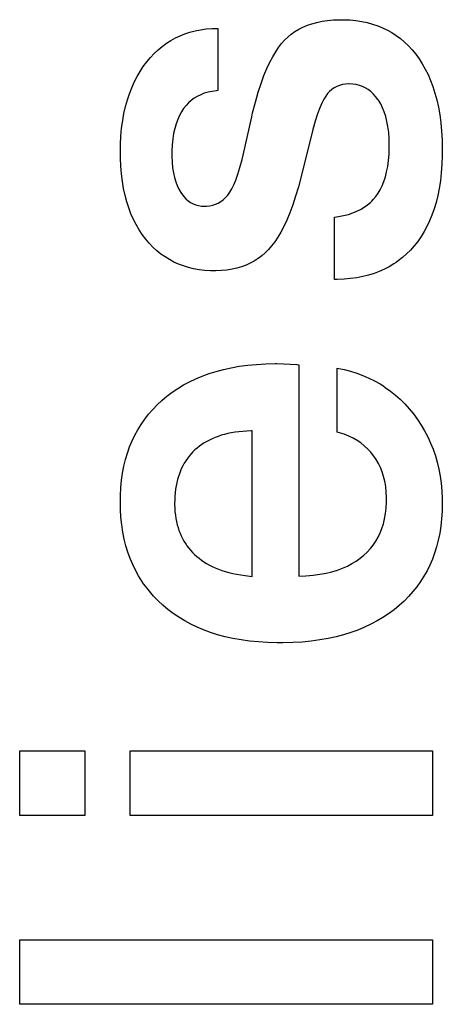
# Paper-space layout '170608_CRESCAD_1' of a CAD drawing. Header units: inches. Extents: x 0 to 17, y 0 to 11.
# Tile 106 of 139: x 14.8337 to 14.8747, y 6.8252 to 6.9206. Entities that reach past the tile are written whole.
import ezdxf

# ---------------------------------------------------------------- set-up
doc = ezdxf.new("R2010")
doc.units = ezdxf.units.IN
doc.header["$LTSCALE"] = 0.935
doc.header["$MEASUREMENT"] = 0
doc.linetypes.add('HIDDEN', pattern=[0.2, 0.1, -0.1])
doc.layers.add('DEFAULT_2', color=7, linetype='HIDDEN')

psp = doc.layouts.new('170608_CRESCAD_1')

# ---------------------------------------------------------------- linework, layer by layer
at = {"layer": 'DEFAULT_2', "color": 7, "linetype": 'CONTINUOUS'}
for p, q in [((14.860763, 6.919688), (14.861163, 6.919893)), ((14.861163, 6.919893), (14.861586, 6.920073)), ((14.861586, 6.920073), (14.862034, 6.920229)), ((14.862034, 6.920229), (14.86251, 6.92036)), ((14.86251, 6.92036), (14.863014, 6.920466)), ((14.863014, 6.920466), (14.86355, 6.920545)), ((14.86355, 6.920545), (14.864118, 6.920596)), ((14.864118, 6.920596), (14.864721, 6.920618)), ((14.864721, 6.920618), (14.864857, 6.920619)), ((14.864857, 6.920619), (14.865084, 6.920617)), ((14.865084, 6.920617), (14.865698, 6.92059)), ((14.865698, 6.92059), (14.866285, 6.920534)), ((14.866285, 6.920534), (14.866847, 6.920448)), ((14.866847, 6.920448), (14.867386, 6.920335)), ((14.867386, 6.920335), (14.867902, 6.920195)), ((14.867902, 6.920195), (14.868398, 6.920027)), ((14.868398, 6.920027), (14.868874, 6.919833)), ((14.848817, 6.918851), (14.84927, 6.919066)), ((14.84927, 6.919066), (14.84974, 6.919252)), ((14.84974, 6.919252), (14.850226, 6.919411)), ((14.850226, 6.919411), (14.85073, 6.919542)), ((14.85073, 6.919542), (14.851254, 6.919644)), ((14.851254, 6.919644), (14.851797, 6.919718)), ((14.851797, 6.919718), (14.852363, 6.919762)), ((14.852363, 6.919762), (14.852914, 6.919776)), ((14.852914, 6.919776), (14.852914, 6.913745)), ((14.859378, 6.918626), (14.859694, 6.918929)), ((14.859694, 6.918929), (14.86003, 6.919207)), ((14.86003, 6.919207), (14.860386, 6.91946)), ((14.860386, 6.91946), (14.860763, 6.919688)), ((14.868874, 6.919833), (14.869331, 6.919612)), ((14.869331, 6.919612), (14.869772, 6.919364)), ((14.869772, 6.919364), (14.870195, 6.919088)), ((14.870195, 6.919088), (14.870602, 6.918785)), ((14.847152, 6.917707), (14.847547, 6.918037)), ((14.847547, 6.918037), (14.847955, 6.918337)), ((14.847955, 6.918337), (14.848379, 6.918608)), ((14.848379, 6.918608), (14.848596, 6.918733)), ((14.848596, 6.918733), (14.848817, 6.918851)), ((14.858807, 6.917938), (14.859092, 6.918306)), ((14.859092, 6.918306), (14.859378, 6.918626)), ((14.870602, 6.918785), (14.870993, 6.918454)), ((14.870993, 6.918454), (14.871368, 6.918094)), ((14.871368, 6.918094), (14.87173, 6.917703)), ((14.846401, 6.916954), (14.84677, 6.917347)), ((14.84677, 6.917347), (14.847152, 6.917707)), ((14.857953, 6.916495), (14.858236, 6.917037)), ((14.858236, 6.917037), (14.858521, 6.917516)), ((14.858521, 6.917516), (14.858807, 6.917938)), ((14.87173, 6.917703), (14.872076, 6.91728)), ((14.872076, 6.91728), (14.872406, 6.916824)), ((14.845392, 6.9156), (14.845707, 6.916075)), ((14.845707, 6.916075), (14.846045, 6.916528)), ((14.846045, 6.916528), (14.846401, 6.916954)), ((14.857669, 6.915885), (14.857953, 6.916495)), ((14.872406, 6.916824), (14.872715, 6.916342)), ((14.872715, 6.916342), (14.873002, 6.915834)), ((14.8451, 6.915101), (14.845392, 6.9156)), ((14.857108, 6.914437), (14.857388, 6.915201)), ((14.857388, 6.915201), (14.857669, 6.915885)), ((14.873002, 6.915834), (14.873269, 6.915298)), ((14.873269, 6.915298), (14.873514, 6.914732)), ((14.844585, 6.914029), (14.844831, 6.914578)), ((14.844831, 6.914578), (14.8451, 6.915101)), ((14.856831, 6.913587), (14.857108, 6.914437)), ((14.864705, 6.914254), (14.864442, 6.914151)), ((14.864986, 6.914329), (14.864705, 6.914254)), ((14.865289, 6.914376), (14.864986, 6.914329)), ((14.865615, 6.914394), (14.865289, 6.914376)), ((14.865644, 6.914394), (14.865615, 6.914394)), ((14.865989, 6.914379), (14.865644, 6.914394)), ((14.866315, 6.914333), (14.865989, 6.914379)), ((14.866625, 6.914259), (14.866315, 6.914333)), ((14.866919, 6.914155), (14.866625, 6.914259)), ((14.873514, 6.914732), (14.873738, 6.914135)), ((14.844162, 6.912847), (14.844362, 6.913452)), ((14.844362, 6.913452), (14.844585, 6.914029)), ((14.85126, 6.91335), (14.850936, 6.913191)), ((14.851605, 6.913485), (14.85126, 6.91335)), ((14.851975, 6.913594), (14.851605, 6.913485)), ((14.852373, 6.913678), (14.851975, 6.913594)), ((14.852799, 6.913735), (14.852373, 6.913678)), ((14.852914, 6.913745), (14.852799, 6.913735)), ((14.856559, 6.912643), (14.856831, 6.913587)), ((14.863367, 6.913221), (14.863182, 6.91292)), ((14.863543, 6.913457), (14.863367, 6.913221)), ((14.863747, 6.913676), (14.863543, 6.913457)), ((14.863963, 6.913863), (14.863747, 6.913676)), ((14.864195, 6.914021), (14.863963, 6.913863)), ((14.864442, 6.914151), (14.864195, 6.914021)), ((14.867061, 6.914093), (14.866919, 6.914155)), ((14.867199, 6.914023), (14.867061, 6.914093)), ((14.867467, 6.913861), (14.867199, 6.914023)), ((14.867721, 6.91367), (14.867467, 6.913861)), ((14.867965, 6.913446), (14.867721, 6.91367)), ((14.868198, 6.913188), (14.867965, 6.913446)), ((14.873738, 6.914135), (14.873939, 6.913505)), ((14.873939, 6.913505), (14.874117, 6.912841)), ((14.843986, 6.912212), (14.844162, 6.912847)), ((14.84984, 6.912299), (14.849612, 6.912008)), ((14.850086, 6.912562), (14.84984, 6.912299)), ((14.850351, 6.912797), (14.850086, 6.912562)), ((14.850634, 6.913007), (14.850351, 6.912797)), ((14.850936, 6.913191), (14.850634, 6.913007)), ((14.856291, 6.9116), (14.856559, 6.912643)), ((14.862989, 6.91254), (14.862787, 6.912071)), ((14.863182, 6.91292), (14.862989, 6.91254)), ((14.868421, 6.912894), (14.868198, 6.913188)), ((14.868479, 6.912808), (14.868421, 6.912894)), ((14.868685, 6.912461), (14.868479, 6.912808)), ((14.86887, 6.912087), (14.868685, 6.912461)), ((14.874117, 6.912841), (14.874272, 6.912141)), ((14.843709, 6.910845), (14.843835, 6.911545)), ((14.843835, 6.911545), (14.843986, 6.912212)), ((14.849208, 6.911336), (14.849035, 6.910955)), ((14.8494, 6.911687), (14.849208, 6.911336)), ((14.849612, 6.912008), (14.8494, 6.911687)), ((14.856201, 6.911221), (14.856291, 6.9116)), ((14.862577, 6.911497), (14.862356, 6.910803)), ((14.862787, 6.912071), (14.862577, 6.911497)), ((14.869034, 6.911681), (14.86887, 6.912087)), ((14.869177, 6.911243), (14.869034, 6.911681)), ((14.874272, 6.912141), (14.874402, 6.911404)), ((14.874402, 6.911404), (14.874506, 6.910626)), ((14.84361, 6.910109), (14.843709, 6.910845)), ((14.848884, 6.91054), (14.848753, 6.91009)), ((14.849035, 6.910955), (14.848884, 6.91054)), ((14.855359, 6.907489), (14.856201, 6.911221)), ((14.862356, 6.910803), (14.862127, 6.909972)), ((14.869297, 6.910769), (14.869177, 6.911243)), ((14.869393, 6.910258), (14.869297, 6.910769)), ((14.874506, 6.910626), (14.874583, 6.909806)), ((14.843538, 6.909337), (14.84361, 6.910109)), ((14.848645, 6.909601), (14.848562, 6.909071)), ((14.848753, 6.91009), (14.848645, 6.909601)), ((14.862127, 6.909972), (14.86098, 6.90543)), ((14.869464, 6.909706), (14.869393, 6.910258)), ((14.869508, 6.909111), (14.869464, 6.909706)), ((14.874583, 6.909806), (14.874632, 6.908943)), ((14.843483, 6.90776), (14.843496, 6.908527)), ((14.843496, 6.908527), (14.843538, 6.909337)), ((14.848504, 6.908497), (14.848474, 6.907876)), ((14.848562, 6.909071), (14.848504, 6.908497)), ((14.869522, 6.908489), (14.869508, 6.909111)), ((14.869521, 6.908266), (14.869522, 6.908489)), ((14.874632, 6.908943), (14.874651, 6.908034)), ((14.843489, 6.907243), (14.843483, 6.90776)), ((14.848474, 6.907876), (14.84847, 6.907548)), ((14.84847, 6.907548), (14.848471, 6.90739)), ((14.855265, 6.907088), (14.855359, 6.907489)), ((14.869444, 6.90697), (14.869496, 6.907592)), ((14.869496, 6.907592), (14.869521, 6.908266)), ((14.874651, 6.907926), (14.874647, 6.907469)), ((14.874651, 6.908034), (14.874651, 6.907926)), ((14.843523, 6.906438), (14.843489, 6.907243)), ((14.848471, 6.90739), (14.848494, 6.906808)), ((14.848494, 6.906808), (14.848544, 6.906274)), ((14.855062, 6.90631), (14.855265, 6.907088)), ((14.869365, 6.906398), (14.869444, 6.90697)), ((14.874616, 6.906608), (14.874556, 6.905791)), ((14.874647, 6.907469), (14.874616, 6.906608)), ((14.843586, 6.905673), (14.843523, 6.906438)), ((14.843677, 6.904946), (14.843586, 6.905673)), ((14.848544, 6.906274), (14.848621, 6.905785)), ((14.848621, 6.905785), (14.848722, 6.905337)), ((14.854658, 6.905085), (14.854859, 6.905647)), ((14.854859, 6.905647), (14.855062, 6.90631)), ((14.869137, 6.905384), (14.869262, 6.90587)), ((14.869262, 6.90587), (14.869365, 6.906398)), ((14.874556, 6.905791), (14.874468, 6.905015)), ((14.843795, 6.904255), (14.843677, 6.904946)), ((14.848722, 6.905337), (14.848845, 6.904926)), ((14.848845, 6.904926), (14.848989, 6.90455)), ((14.854459, 6.904613), (14.854658, 6.905085)), ((14.86098, 6.90543), (14.860724, 6.904442)), ((14.868823, 6.904528), (14.86899, 6.904938)), ((14.86899, 6.904938), (14.869137, 6.905384)), ((14.874468, 6.905015), (14.874354, 6.904279)), ((14.843939, 6.903597), (14.843795, 6.904255)), ((14.848989, 6.90455), (14.849155, 6.904206)), ((14.849155, 6.904206), (14.84934, 6.90389)), ((14.84934, 6.90389), (14.849419, 6.903772)), ((14.849419, 6.903772), (14.849621, 6.903504)), ((14.853879, 6.90363), (14.854069, 6.903895)), ((14.854069, 6.903895), (14.854262, 6.904219)), ((14.854262, 6.904219), (14.854459, 6.904613)), ((14.860724, 6.904442), (14.860453, 6.903511)), ((14.868207, 6.903489), (14.868432, 6.903805)), ((14.868432, 6.903805), (14.868637, 6.904151)), ((14.868637, 6.904151), (14.868823, 6.904528)), ((14.874354, 6.904279), (14.874214, 6.903581)), ((14.844107, 6.902972), (14.843939, 6.903597)), ((14.844299, 6.902378), (14.844107, 6.902972)), ((14.849621, 6.903504), (14.849833, 6.903274)), ((14.849833, 6.903274), (14.850055, 6.903079)), ((14.850055, 6.903079), (14.850287, 6.902915)), ((14.850287, 6.902915), (14.850531, 6.902782)), ((14.850531, 6.902782), (14.850788, 6.902679)), ((14.852433, 6.902644), (14.852708, 6.902734)), ((14.852708, 6.902734), (14.852969, 6.902853)), ((14.852969, 6.902853), (14.853215, 6.903001)), ((14.853215, 6.903001), (14.853448, 6.903179)), ((14.853448, 6.903179), (14.853669, 6.903388)), ((14.853669, 6.903388), (14.853879, 6.90363)), ((14.860453, 6.903511), (14.860176, 6.902666)), ((14.867396, 6.902671), (14.867688, 6.90292)), ((14.867688, 6.90292), (14.867826, 6.903053)), ((14.867826, 6.903053), (14.867959, 6.903193)), ((14.867959, 6.903193), (14.868207, 6.903489)), ((14.87405, 6.902918), (14.873862, 6.90229)), ((14.874214, 6.903581), (14.87405, 6.902918)), ((14.844514, 6.901812), (14.844299, 6.902378)), ((14.844753, 6.901274), (14.844514, 6.901812)), ((14.850788, 6.902679), (14.851058, 6.902604)), ((14.851058, 6.902604), (14.851344, 6.902559)), ((14.851344, 6.902559), (14.851646, 6.902544)), ((14.851646, 6.902544), (14.851833, 6.902549)), ((14.851833, 6.902549), (14.852142, 6.902582)), ((14.852142, 6.902582), (14.852433, 6.902644)), ((14.859893, 6.901901), (14.859606, 6.90121)), ((14.860176, 6.902666), (14.859893, 6.901901)), ((14.865098, 6.901642), (14.865555, 6.901757)), ((14.865555, 6.901757), (14.865979, 6.901895)), ((14.865979, 6.901895), (14.866373, 6.902056)), ((14.866373, 6.902056), (14.86674, 6.902239)), ((14.86674, 6.902239), (14.86708, 6.902444)), ((14.86708, 6.902444), (14.867396, 6.902671)), ((14.873862, 6.90229), (14.873651, 6.901694)), ((14.845014, 6.900762), (14.844753, 6.901274)), ((14.859606, 6.90121), (14.859316, 6.900589)), ((14.864208, 6.9015), (14.864608, 6.901552)), ((14.864208, 6.895445), (14.864208, 6.9015)), ((14.864608, 6.901552), (14.865098, 6.901642)), ((14.873419, 6.901129), (14.873164, 6.900592)), ((14.873651, 6.901694), (14.873419, 6.901129)), ((14.845298, 6.900275), (14.845014, 6.900762)), ((14.845605, 6.899811), (14.845298, 6.900275)), ((14.859023, 6.900032), (14.858728, 6.899535)), ((14.859316, 6.900589), (14.859023, 6.900032)), ((14.872888, 6.900084), (14.872591, 6.899602)), ((14.873164, 6.900592), (14.872888, 6.900084)), ((14.845935, 6.899371), (14.845605, 6.899811)), ((14.846283, 6.89896), (14.845935, 6.899371)), ((14.846644, 6.898582), (14.846283, 6.89896)), ((14.85843, 6.899093), (14.858132, 6.898702)), ((14.858728, 6.899535), (14.85843, 6.899093)), ((14.872272, 6.899145), (14.871931, 6.898713)), ((14.872591, 6.899602), (14.872272, 6.899145)), ((14.847019, 6.898235), (14.846644, 6.898582)), ((14.847408, 6.897918), (14.847019, 6.898235)), ((14.85751, 6.898037), (14.857172, 6.897744)), ((14.857831, 6.898359), (14.85751, 6.898037)), ((14.858132, 6.898702), (14.857831, 6.898359)), ((14.871569, 6.898306), (14.871192, 6.897928)), ((14.871931, 6.898713), (14.871569, 6.898306)), ((14.847812, 6.89763), (14.847408, 6.897918)), ((14.848232, 6.89737), (14.847812, 6.89763)), ((14.848667, 6.897138), (14.848232, 6.89737)), ((14.849118, 6.896934), (14.848667, 6.897138)), ((14.856057, 6.897027), (14.855648, 6.896841)), ((14.856446, 6.897239), (14.856057, 6.897027)), ((14.856634, 6.897355), (14.856446, 6.897239)), ((14.856818, 6.897478), (14.856634, 6.897355)), ((14.857172, 6.897744), (14.856818, 6.897478)), ((14.870173, 6.897104), (14.869956, 6.89696)), ((14.870386, 6.897256), (14.870173, 6.897104)), ((14.870798, 6.897578), (14.870386, 6.897256)), ((14.871192, 6.897928), (14.870798, 6.897578)), ((14.849586, 6.896757), (14.849118, 6.896934)), ((14.850073, 6.896608), (14.849586, 6.896757)), ((14.850579, 6.896487), (14.850073, 6.896608)), ((14.851106, 6.896393), (14.850579, 6.896487)), ((14.851654, 6.896329), (14.851106, 6.896393)), ((14.852227, 6.896294), (14.851654, 6.896329)), ((14.852599, 6.896288), (14.852227, 6.896294)), ((14.852712, 6.896288), (14.852599, 6.896288)), ((14.853268, 6.89631), (14.852712, 6.896288)), ((14.853794, 6.896361), (14.853268, 6.89631)), ((14.854294, 6.896441), (14.853794, 6.896361)), ((14.854768, 6.896548), (14.854294, 6.896441)), ((14.855219, 6.896681), (14.854768, 6.896548)), ((14.855648, 6.896841), (14.855219, 6.896681)), ((14.868045, 6.896037), (14.867514, 6.89587)), ((14.868554, 6.896229), (14.868045, 6.896037)), ((14.869041, 6.896446), (14.868554, 6.896229)), ((14.869508, 6.89669), (14.869041, 6.896446)), ((14.869956, 6.89696), (14.869508, 6.89669)), ((14.864471, 6.895448), (14.864208, 6.895445)), ((14.865137, 6.895475), (14.864471, 6.895448)), ((14.865772, 6.895532), (14.865137, 6.895475)), ((14.866379, 6.895617), (14.865772, 6.895532)), ((14.86696, 6.89573), (14.866379, 6.895617)), ((14.867514, 6.89587), (14.86696, 6.89573)), ((14.852068, 6.886332), (14.852754, 6.886547)), ((14.852754, 6.886547), (14.853471, 6.886736)), ((14.853471, 6.886736), (14.854219, 6.8869)), ((14.854219, 6.8869), (14.855, 6.887036)), ((14.855, 6.887036), (14.855816, 6.887145)), ((14.855816, 6.887145), (14.856668, 6.887226)), ((14.856668, 6.887226), (14.857558, 6.887276)), ((14.857558, 6.887276), (14.858487, 6.887296)), ((14.858487, 6.887296), (14.85859, 6.887296)), ((14.85859, 6.887296), (14.859293, 6.887279)), ((14.859293, 6.887279), (14.860554, 6.887214)), ((14.860554, 6.887214), (14.860563, 6.887213)), ((14.860563, 6.887213), (14.860605, 6.887204)), ((14.860605, 6.887204), (14.860756, 6.887186)), ((14.860756, 6.887186), (14.860756, 6.866717)), ((14.86448, 6.880662), (14.86448, 6.886859)), ((14.86448, 6.886859), (14.865137, 6.886723)), ((14.865137, 6.886723), (14.865771, 6.886558)), ((14.865771, 6.886558), (14.866382, 6.886367)), ((14.849596, 6.885227), (14.850176, 6.88554)), ((14.850176, 6.88554), (14.85078, 6.885828)), ((14.85078, 6.885828), (14.851411, 6.886092)), ((14.851411, 6.886092), (14.852068, 6.886332)), ((14.866382, 6.886367), (14.866972, 6.886148)), ((14.866972, 6.886148), (14.867541, 6.885901)), ((14.867541, 6.885901), (14.868091, 6.885628)), ((14.868091, 6.885628), (14.868622, 6.885327)), ((14.848509, 6.884529), (14.849041, 6.884891)), ((14.849041, 6.884891), (14.849596, 6.885227)), ((14.868622, 6.885327), (14.86888, 6.885166)), ((14.86888, 6.885166), (14.869135, 6.884998)), ((14.869135, 6.884998), (14.86963, 6.884642)), ((14.86963, 6.884642), (14.870108, 6.884257)), ((14.847047, 6.883302), (14.847509, 6.883733)), ((14.847509, 6.883733), (14.847751, 6.883941)), ((14.847751, 6.883941), (14.847998, 6.884144)), ((14.847998, 6.884144), (14.848509, 6.884529)), ((14.870108, 6.884257), (14.870569, 6.883843)), ((14.870569, 6.883843), (14.871014, 6.883399)), ((14.846212, 6.882392), (14.846615, 6.882855)), ((14.846615, 6.882855), (14.847047, 6.883302)), ((14.871014, 6.883399), (14.871442, 6.882924)), ((14.871442, 6.882924), (14.871856, 6.882418)), ((14.845491, 6.881412), (14.845838, 6.881911)), ((14.845838, 6.881911), (14.846212, 6.882392)), ((14.871856, 6.882418), (14.872249, 6.881883)), ((14.872249, 6.881883), (14.872612, 6.881335)), ((14.844881, 6.880359), (14.845172, 6.880895)), ((14.845172, 6.880895), (14.845491, 6.881412)), ((14.856161, 6.880775), (14.855742, 6.880762)), ((14.856257, 6.880776), (14.856161, 6.880775)), ((14.856257, 6.866689), (14.856257, 6.880776)), ((14.872612, 6.881335), (14.872944, 6.880773)), ((14.872944, 6.880773), (14.873246, 6.880196)), ((14.844617, 6.879804), (14.844881, 6.880359)), ((14.852104, 6.879896), (14.851847, 6.879759)), ((14.852371, 6.880025), (14.852104, 6.879896)), ((14.85265, 6.880144), (14.852371, 6.880025)), ((14.85294, 6.880253), (14.85265, 6.880144)), ((14.853242, 6.880353), (14.85294, 6.880253)), ((14.853557, 6.880443), (14.853242, 6.880353)), ((14.853885, 6.880523), (14.853557, 6.880443)), ((14.854227, 6.880593), (14.853885, 6.880523)), ((14.854583, 6.880652), (14.854227, 6.880593)), ((14.854953, 6.880701), (14.854583, 6.880652)), ((14.85534, 6.880737), (14.854953, 6.880701)), ((14.855742, 6.880762), (14.85534, 6.880737)), ((14.864699, 6.880603), (14.86448, 6.880662)), ((14.865165, 6.880453), (14.864699, 6.880603)), ((14.865603, 6.880278), (14.865165, 6.880453)), ((14.866014, 6.88008), (14.865603, 6.880278)), ((14.8664, 6.879858), (14.866014, 6.88008)), ((14.866763, 6.879612), (14.8664, 6.879858)), ((14.873246, 6.880196), (14.87352, 6.879605)), ((14.844168, 6.878631), (14.844379, 6.879228)), ((14.844379, 6.879228), (14.844617, 6.879804)), ((14.85071, 6.87893), (14.850511, 6.878736)), ((14.850919, 6.879114), (14.85071, 6.87893)), ((14.851137, 6.87929), (14.850919, 6.879114)), ((14.851364, 6.879455), (14.851137, 6.87929)), ((14.8516, 6.879612), (14.851364, 6.879455)), ((14.851847, 6.879759), (14.8516, 6.879612)), ((14.867103, 6.879342), (14.866763, 6.879612)), ((14.867421, 6.879046), (14.867103, 6.879342)), ((14.867718, 6.878725), (14.867421, 6.879046)), ((14.87352, 6.879605), (14.873763, 6.878998)), ((14.873763, 6.878998), (14.873978, 6.878375)), ((14.843828, 6.877368), (14.843985, 6.878012)), ((14.843985, 6.878012), (14.844168, 6.878631)), ((14.849978, 6.878108), (14.849821, 6.877882)), ((14.85006, 6.878217), (14.849978, 6.878108)), ((14.850145, 6.878325), (14.85006, 6.878217)), ((14.850322, 6.878534), (14.850145, 6.878325)), ((14.850511, 6.878736), (14.850322, 6.878534)), ((14.867995, 6.878378), (14.867718, 6.878725)), ((14.868124, 6.878197), (14.867995, 6.878378)), ((14.868245, 6.878012), (14.868124, 6.878197)), ((14.868468, 6.877628), (14.868245, 6.878012)), ((14.873978, 6.878375), (14.874164, 6.877735)), ((14.8437, 6.876699), (14.843828, 6.877368)), ((14.849414, 6.877157), (14.849299, 6.876897)), ((14.84954, 6.877407), (14.849414, 6.877157)), ((14.849675, 6.877649), (14.84954, 6.877407)), ((14.849821, 6.877882), (14.849675, 6.877649)), ((14.868664, 6.877226), (14.868468, 6.877628)), ((14.868832, 6.876803), (14.868664, 6.877226)), ((14.874164, 6.877735), (14.87432, 6.877077)), ((14.87432, 6.877077), (14.874447, 6.8764)), ((14.843531, 6.87528), (14.843601, 6.876004)), ((14.843601, 6.876004), (14.8437, 6.876699)), ((14.849014, 6.876059), (14.848941, 6.875759)), ((14.849099, 6.876349), (14.849014, 6.876059)), ((14.849194, 6.876628), (14.849099, 6.876349)), ((14.849299, 6.876897), (14.849194, 6.876628)), ((14.868973, 6.87636), (14.868832, 6.876803)), ((14.869086, 6.875894), (14.868973, 6.87636)), ((14.874447, 6.8764), (14.874544, 6.875702)), ((14.843492, 6.874528), (14.843531, 6.87528)), ((14.848826, 6.875123), (14.848786, 6.874787)), ((14.848878, 6.875447), (14.848826, 6.875123)), ((14.848941, 6.875759), (14.848878, 6.875447)), ((14.869171, 6.875403), (14.869086, 6.875894)), ((14.869227, 6.874886), (14.869171, 6.875403)), ((14.874544, 6.875702), (14.87461, 6.874983)), ((14.843483, 6.873953), (14.843492, 6.874528)), ((14.848758, 6.874439), (14.848742, 6.874076)), ((14.848786, 6.874787), (14.848758, 6.874439)), ((14.869253, 6.87434), (14.869227, 6.874886)), ((14.86925, 6.873868), (14.869255, 6.874166)), ((14.869255, 6.874166), (14.869253, 6.87434)), ((14.87461, 6.874983), (14.874645, 6.874241)), ((14.874645, 6.874241), (14.874651, 6.873788)), ((14.843498, 6.873177), (14.843483, 6.873953)), ((14.843545, 6.872416), (14.843498, 6.873177)), ((14.848742, 6.874076), (14.848738, 6.873788)), ((14.848738, 6.873788), (14.848739, 6.873644)), ((14.848739, 6.873644), (14.84875, 6.873288)), ((14.84875, 6.873288), (14.848774, 6.872946)), ((14.869158, 6.872763), (14.869219, 6.8733)), ((14.869219, 6.8733), (14.86925, 6.873868)), ((14.874651, 6.873781), (14.874635, 6.873008)), ((14.874651, 6.873788), (14.874651, 6.873781)), ((14.843622, 6.871684), (14.843545, 6.872416)), ((14.848774, 6.872946), (14.84881, 6.872615)), ((14.84881, 6.872615), (14.848858, 6.872297)), ((14.848858, 6.872297), (14.848916, 6.871989)), ((14.86895, 6.871776), (14.869068, 6.872256)), ((14.869068, 6.872256), (14.869158, 6.872763)), ((14.874587, 6.872264), (14.874509, 6.871549)), ((14.874635, 6.873008), (14.874587, 6.872264)), ((14.843729, 6.870981), (14.843622, 6.871684)), ((14.848916, 6.871989), (14.848986, 6.871693)), ((14.848986, 6.871693), (14.849067, 6.871406)), ((14.849067, 6.871406), (14.849159, 6.871129)), ((14.868635, 6.870891), (14.868806, 6.871322)), ((14.868806, 6.871322), (14.86895, 6.871776)), ((14.874509, 6.871549), (14.874402, 6.870861)), ((14.843863, 6.870305), (14.843729, 6.870981)), ((14.844026, 6.869654), (14.843863, 6.870305)), ((14.849159, 6.871129), (14.849261, 6.870862)), ((14.849261, 6.870862), (14.849374, 6.870603)), ((14.849374, 6.870603), (14.849497, 6.870353)), ((14.849497, 6.870353), (14.849631, 6.87011)), ((14.868215, 6.870094), (14.868439, 6.870482)), ((14.868439, 6.870482), (14.868635, 6.870891)), ((14.874402, 6.870861), (14.874266, 6.870199)), ((14.844216, 6.869028), (14.844026, 6.869654)), ((14.849631, 6.87011), (14.849776, 6.869876)), ((14.849776, 6.869876), (14.849853, 6.869761)), ((14.849853, 6.869761), (14.849932, 6.869649)), ((14.849932, 6.869649), (14.850099, 6.869429)), ((14.850099, 6.869429), (14.850277, 6.869216)), ((14.867383, 6.869043), (14.867688, 6.869375)), ((14.867688, 6.869375), (14.867965, 6.869725)), ((14.867965, 6.869725), (14.868094, 6.869907)), ((14.868094, 6.869907), (14.868215, 6.870094)), ((14.874102, 6.869561), (14.87391, 6.868947)), ((14.874266, 6.870199), (14.874102, 6.869561)), ((14.844432, 6.868425), (14.844216, 6.869028)), ((14.844676, 6.867844), (14.844432, 6.868425)), ((14.850277, 6.869216), (14.850466, 6.86901)), ((14.850466, 6.86901), (14.850667, 6.868812)), ((14.850667, 6.868812), (14.850879, 6.86862)), ((14.850879, 6.86862), (14.851102, 6.868437)), ((14.851102, 6.868437), (14.851335, 6.868262)), ((14.866313, 6.868166), (14.866694, 6.868436)), ((14.866694, 6.868436), (14.86705, 6.868729)), ((14.86705, 6.868729), (14.867383, 6.869043)), ((14.87391, 6.868947), (14.873692, 6.868354)), ((14.844946, 6.867284), (14.844676, 6.867844)), ((14.851335, 6.868262), (14.851579, 6.868096)), ((14.851579, 6.868096), (14.851834, 6.867938)), ((14.851834, 6.867938), (14.852102, 6.867787)), ((14.852102, 6.867787), (14.852383, 6.867645)), ((14.852383, 6.867645), (14.852676, 6.867512)), ((14.852676, 6.867512), (14.852983, 6.867386)), ((14.864503, 6.8673), (14.865001, 6.867483)), ((14.865001, 6.867483), (14.865468, 6.867689)), ((14.865468, 6.867689), (14.865905, 6.867917)), ((14.865905, 6.867917), (14.866313, 6.868166)), ((14.873446, 6.867782), (14.873173, 6.867231)), ((14.873692, 6.868354), (14.873446, 6.867782)), ((14.845241, 6.866745), (14.844946, 6.867284)), ((14.845565, 6.866224), (14.845241, 6.866745)), ((14.852983, 6.867386), (14.853305, 6.86727)), ((14.853305, 6.86727), (14.853641, 6.867161)), ((14.853641, 6.867161), (14.853992, 6.867062)), ((14.853992, 6.867062), (14.85436, 6.866972)), ((14.85436, 6.866972), (14.854744, 6.866892)), ((14.854744, 6.866892), (14.855146, 6.866822)), ((14.855146, 6.866822), (14.855567, 6.866761)), ((14.855567, 6.866761), (14.856006, 6.866712)), ((14.856006, 6.866712), (14.856257, 6.866689)), ((14.860756, 6.866717), (14.861447, 6.866745)), ((14.861447, 6.866745), (14.862142, 6.866803)), ((14.862142, 6.866803), (14.862792, 6.866889)), ((14.862792, 6.866889), (14.8634, 6.867002)), ((14.8634, 6.867002), (14.86397, 6.867139)), ((14.86397, 6.867139), (14.864503, 6.8673)), ((14.872873, 6.866698), (14.872712, 6.866438)), ((14.873173, 6.867231), (14.872873, 6.866698)), ((14.845737, 6.865971), (14.845565, 6.866224)), ((14.845916, 6.865723), (14.845737, 6.865971)), ((14.846294, 6.865239), (14.845916, 6.865723)), ((14.87219, 6.865686), (14.871806, 6.865206)), ((14.872545, 6.866183), (14.87219, 6.865686)), ((14.872712, 6.866438), (14.872545, 6.866183)), ((14.8467, 6.864774), (14.846294, 6.865239)), ((14.847135, 6.864325), (14.8467, 6.864774)), ((14.871393, 6.864743), (14.870952, 6.864297)), ((14.871806, 6.865206), (14.871393, 6.864743)), ((14.8476, 6.863894), (14.847135, 6.864325)), ((14.848095, 6.863479), (14.8476, 6.863894)), ((14.870479, 6.863867), (14.869977, 6.863454)), ((14.870952, 6.864297), (14.870479, 6.863867)), ((14.848611, 6.863089), (14.848095, 6.863479)), ((14.84915, 6.862723), (14.848611, 6.863089)), ((14.849711, 6.862381), (14.84915, 6.862723)), ((14.868907, 6.862702), (14.868337, 6.862363)), ((14.869453, 6.863066), (14.868907, 6.862702)), ((14.869977, 6.863454), (14.869453, 6.863066)), ((14.850298, 6.862064), (14.849711, 6.862381)), ((14.850909, 6.86177), (14.850298, 6.862064)), ((14.851546, 6.861501), (14.850909, 6.86177)), ((14.867122, 6.861755), (14.866475, 6.861488)), ((14.867742, 6.862047), (14.867122, 6.861755)), ((14.868337, 6.862363), (14.867742, 6.862047)), ((14.85221, 6.861256), (14.851546, 6.861501)), ((14.852904, 6.861035), (14.85221, 6.861256)), ((14.853627, 6.86084), (14.852904, 6.861035)), ((14.854382, 6.860671), (14.853627, 6.86084)), ((14.864361, 6.860832), (14.863594, 6.860664)), ((14.865095, 6.861025), (14.864361, 6.860832)), ((14.8658, 6.861244), (14.865095, 6.861025)), ((14.866475, 6.861488), (14.8658, 6.861244)), ((14.85517, 6.860529), (14.854382, 6.860671)), ((14.855992, 6.860414), (14.85517, 6.860529)), ((14.856849, 6.860328), (14.855992, 6.860414)), ((14.857744, 6.860272), (14.856849, 6.860328)), ((14.858677, 6.860246), (14.857744, 6.860272)), ((14.858968, 6.860245), (14.858677, 6.860246)), ((14.859223, 6.860246), (14.858968, 6.860245)), ((14.860174, 6.86027), (14.859223, 6.860246)), ((14.861085, 6.860325), (14.860174, 6.86027)), ((14.861958, 6.86041), (14.861085, 6.860325)), ((14.862793, 6.860523), (14.861958, 6.86041)), ((14.863594, 6.860664), (14.862793, 6.860523)), ((14.83374, 6.843516), (14.83374, 6.849772)), ((14.83374, 6.849772), (14.840038, 6.849772)), ((14.840038, 6.849772), (14.840038, 6.843516)), ((14.844436, 6.843516), (14.844436, 6.849772)), ((14.844436, 6.849772), (14.873698, 6.849772)), ((14.873698, 6.849772), (14.873698, 6.843516)), ((14.840038, 6.843516), (14.83374, 6.843516)), ((14.873698, 6.843516), (14.844436, 6.843516)), ((14.833752, 6.825225), (14.833752, 6.831481)), ((14.833752, 6.831481), (14.873698, 6.831481)), ((14.873698, 6.831481), (14.873698, 6.825225)), ((14.873698, 6.825225), (14.833752, 6.825225))]:
    psp.add_line(p, q, dxfattribs=at)

doc.saveas('drawing.dxf')
